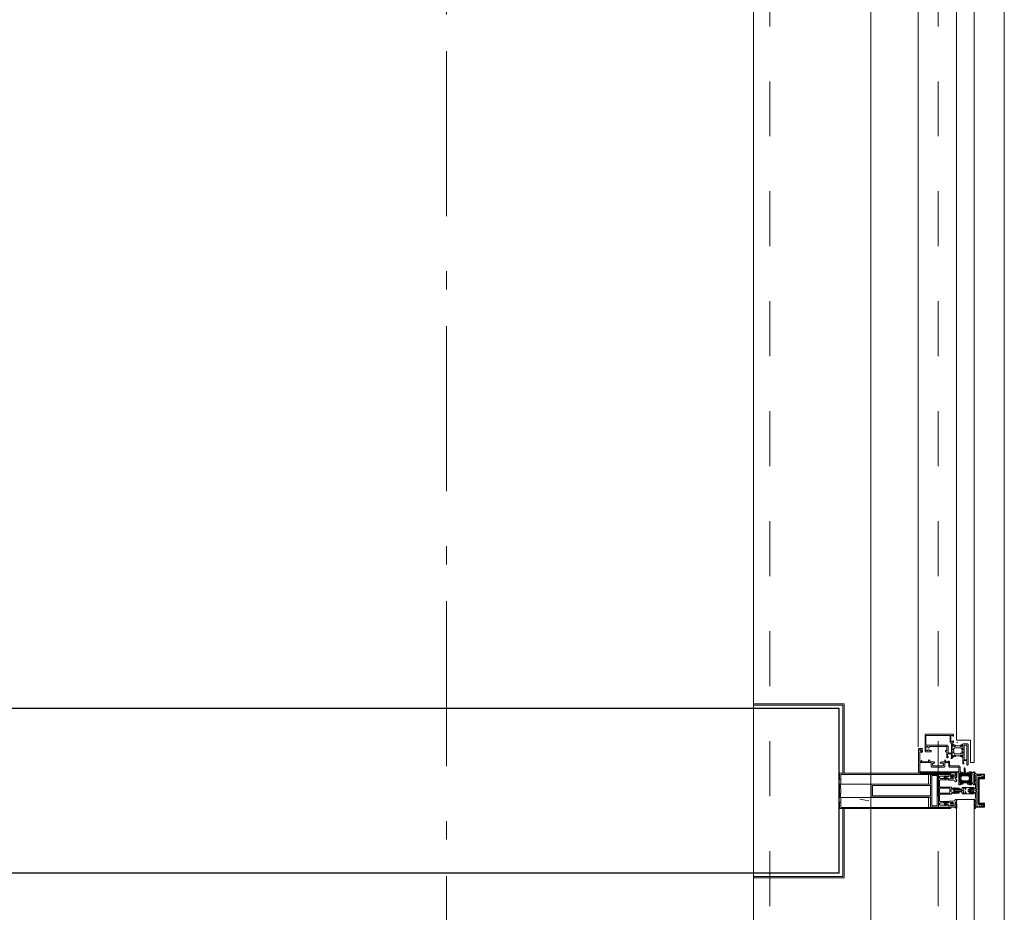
# Model space of a CAD drawing. Header units: millimetres. Extents: x 274596 to 660162, y 141333 to 298920.
# Tile 114 of 165: x 423728 to 425220, y 258976 to 260329. Entities that reach past the tile are written whole.
import ezdxf

# ---------------------------------------------------------------- set-up
doc = ezdxf.new("R2010")
doc.units = ezdxf.units.MM
doc.header["$LTSCALE"] = 400
doc.linetypes.add('STYLE_01', pattern=[0.416641, 0.208282, -0.208359])
doc.linetypes.add('STYLE_06', pattern=[1.041641, 0.625, -0.208282, 0.069427, -0.138931])
for name, color, linetype, lineweight in [('mat-afdichting', 9, 'Continuous', 5), ('mat-beton (ihwg)', 5, 'Continuous', 25), ('mat-glas', 5, 'Continuous', 15), ('None', 7, 'Continuous', 9)]:
    doc.layers.add(name, color=color, linetype=linetype, lineweight=lineweight)
doc.styles.get("Standard").update_dxf_attribs({"font": 'arial.ttf'})

# ---------------------------------------------------------------- blocks, each defined once
blk = doc.blocks.new('*U359')
at = {"layer": 'None', "color": 3, "linetype": 'Continuous', "lineweight": 15}
for p, q in [((54072.1, -35229.5), (54073.1, -35230.5)), ((54072.1, -35232.5), (54073.1, -35233.5)), ((54072.1, -35234.5), (54073.1, -35236.5)), ((54072.1, -35237.5), (54073.1, -35239.5)), ((54072.1, -35240.5), (54073.1, -35241.5)), ((54072.1, -35243.5), (54073.1, -35244.5))]:
    blk.add_line(p, q, dxfattribs=at)
blk = doc.blocks.new('*U360')
at = {"layer": 'None', "color": 3, "linetype": 'Continuous', "lineweight": 15}
for p, q in [((54073.1, -35228.5), (54072.1, -35230.5)), ((54073.1, -35231.5), (54072.1, -35233.5)), ((54073.1, -35234.5), (54072.1, -35235.5)), ((54073.1, -35237.5), (54072.1, -35238.5)), ((54073.1, -35240.5), (54072.1, -35241.5)), ((54073.1, -35242.5), (54072.1, -35244.5))]:
    blk.add_line(p, q, dxfattribs=at)
blk = doc.blocks.new('30010-0')
at = {"layer": 'None', "color": 8, "linetype": 'Continuous', "lineweight": 5}
for p, q in [((3, 20), (3, 22)), ((3, 11), (3, 18)), ((4, 6), (4, 22)), ((5, 6), (5, 22)), ((6, 18), (6, 22)), ((7, 20), (7, 22)), ((8, 21), (8, 22)), ((12, 21), (12, 22)), ((13, 20), (13, 22)), ((14, 6), (14, 22)), ((15, 6), (15, 22)), ((16, 6), (16, 22)), ((17, 20), (17, 22)), ((17, 13), (17, 17)), ((18, 14), (18, 16)), ((19, 14), (19, 16)), ((20, 14), (20, 16)), ((21, 14), (21, 16)), ((22, 15), (22, 16)), ((23, 15), (23, 16)), ((24, 14), (24, 16)), ((25, 15), (25, 16)), ((3, 6), (3, 9)), ((6, 6), (6, 11)), ((8, 6), (8, 7)), ((12, 6), (12, 7)), ((13, 6), (13, 8)), ((17, 6), (17, 9))]:
    blk.add_line(p, q, dxfattribs=at)
at = {"layer": 'None', "color": 8, "linetype": 'Continuous', "lineweight": 5, "flags": 128}
for points in [[(20, 22), (27, 22), (28, 23), (29, 24), (29, 37), (30, 38), (34, 38), (35, 38), (36, 39), (36, 39), (36, 40), (36, 40), (36, 40), (35, 40), (35, 40), (35, 43), (36, 44), (37, 44), (38, 45), (37, 45), (35, 45), (35, 50), (34, 52), (33, 52), (33, 48), (32, 47), (30, 47), (29, 48), (29, 63), (30, 64), (32, 64), (33, 63), (33, 61), (34, 61), (35, 62), (35, 68), (37, 68), (38, 69), (37, 70), (35, 70), (35, 80), (36, 80), (36, 80), (37, 80), (37, 81), (35, 81), (35, 83), (50, 83), (50, 81), (49, 81), (49, 80), (49, 80), (50, 80), (50, 79), (51, 79), (51, 79), (52, 79), (52, 80), (51, 80), (51, 81), (52, 81), (52, 83), (54, 83), (54, 81), (54, 81), (54, 80), (54, 80), (54, 79), (54, 79), (55, 79), (55, 83), (55, 84), (54, 85), (20, 85), (19, 84), (18, 83), (18, 82), (19, 82), (19, 66), (18, 66), (18, 65), (19, 65), (19, 37), (18, 37), (18, 36), (19, 36), (19, 25), (18, 24), (1, 24), (0, 24), (0, 22), (0, 22), (1, 21), (1, 21), (1, 18), (2, 18), (2, 18), (3, 19), (3, 20), (3, 20), (3, 20), (3, 20), (2, 20), (2, 20), (2, 22), (1, 22), (2, 22), (8, 22), (8, 23), (9, 22), (9, 22), (9, 22), (7, 21), (6, 20), (7, 20), (10, 21), (13, 20), (14, 20), (13, 21), (12, 21), (12, 21), (11, 22), (11, 22), (11, 22), (12, 23), (12, 22), (19, 22), (19, 22), (18, 22), (18, 20), (18, 20), (18, 20), (17, 20), (17, 20), (17, 20), (17, 19), (18, 18), (18, 18), (19, 18), (20, 21), (20, 21), (20, 22)], [(27, 65), (27, 46), (28, 45), (33, 45), (34, 44), (34, 40), (33, 39), (28, 39), (27, 38), (27, 25), (26, 24), (21, 24), (20, 25), (20, 82), (21, 83), (33, 83), (34, 82), (34, 67), (33, 66), (28, 66)], [(9, 7), (9, 7), (8, 6), (2, 6), (2, 8), (2, 9), (3, 9), (3, 9), (3, 9), (3, 10), (3, 11), (3, 18), (3, 19), (3, 20), (3, 20), (3, 20), (3, 20), (2, 20), (2, 20), (2, 22), (8, 22), (9, 22), (9, 22), (7, 20), (6, 19), (6, 18), (6, 11), (6, 9), (7, 8), (7, 6)], [(17, 5), (17, 2), (3, 2), (3, 5)]]:
    blk.add_lwpolyline(points, close=True, dxfattribs=at)
for points in [[(12, 7), (12, 6), (18, 6), (18, 8), (18, 9), (18, 9), (17, 9), (17, 9), (17, 9), (17, 10), (17, 11), (17, 13), (18, 14), (20, 14), (23, 15), (23, 15), (23, 15), (23, 14), (25, 15), (26, 15), (26, 16), (26, 16), (26, 16), (18, 16), (18, 17), (17, 18), (17, 19), (17, 20), (17, 20), (18, 20), (18, 20), (18, 20), (18, 22), (12, 22), (12, 22), (12, 22), (13, 20), (14, 19), (14, 18), (14, 11), (14, 9), (13, 8), (12, 7)], [(20, 6), (20, 7), (20, 7), (20, 8), (19, 11), (18, 11), (18, 11), (17, 10), (17, 9), (17, 9), (18, 9), (18, 9), (18, 9), (18, 9), (18, 7), (19, 7), (19, 6), (12, 6), (12, 6), (11, 6), (11, 7), (11, 7), (13, 8), (14, 9), (13, 9), (10, 8), (7, 9), (6, 9), (7, 8), (8, 7), (8, 7), (9, 7), (9, 7), (9, 6), (8, 6), (8, 6), (2, 6), (1, 7), (2, 7), (2, 9), (2, 9), (3, 9), (3, 9), (3, 9), (3, 10), (2, 11), (2, 11), (1, 11), (0, 8), (1, 7), (0, 7), (0, 6), (0, 5), (1, 5), (1, 5), (2, 4), (2, 2), (1, 2), (0, 1), (0, 0), (1, 0), (20, 0), (20, 0), (20, 1), (19, 2), (19, 2), (19, 4), (19, 5), (19, 5), (20, 5), (20, 5), (20, 6)]]:
    blk.add_lwpolyline(points, dxfattribs=at)
blk = doc.blocks.new('30009-0')
at = {"layer": 'None', "color": 8, "linetype": 'Continuous', "lineweight": 5, "flags": 128}
for points in [[(32, 24), (34, 24), (34, 23), (34, 22), (35, 22), (36, 22), (37, 22), (37, 23), (36, 23), (36, 26), (45, 26), (45, 23), (44, 23), (44, 22), (45, 22), (47, 22), (47, 64), (46, 65), (45, 65), (21, 65), (20, 64), (20, 56), (20, 56), (22, 56), (22, 57), (22, 59), (23, 59), (23, 61), (22, 61), (22, 61), (22, 63), (22, 64), (27, 64), (28, 63), (28, 61), (27, 61), (26, 61), (26, 59), (28, 59), (28, 46), (28, 46), (28, 45), (28, 32), (22, 32), (22, 34), (22, 34), (20, 34), (20, 34), (20, 32), (12, 32), (11, 32), (11, 31), (12, 30), (13, 30), (13, 31), (16, 31), (17, 30), (17, 26), (16, 25), (16, 25), (11, 25), (11, 26), (11, 26), (10, 25), (10, 24), (10, 24), (11, 24), (12, 23), (12, 23), (12, 22), (13, 20), (13, 19), (14, 19), (15, 20), (15, 21), (15, 21), (14, 21), (14, 21), (14, 22), (14, 22), (13, 23), (13, 23), (13, 24), (19, 24), (20, 24), (20, 24), (20, 23), (20, 23), (19, 22), (18, 21), (18, 21), (22, 22), (25, 21), (25, 21), (24, 22), (23, 23), (23, 23), (23, 23), (23, 23), (23, 24), (23, 24), (24, 24), (30, 24), (30, 23), (30, 23), (29, 22), (28, 21), (28, 20), (29, 19), (30, 19), (30, 20), (31, 22), (31, 23), (31, 23), (32, 24)], [(20, 23), (20, 24), (20, 24), (14, 24), (14, 22), (14, 22), (14, 21), (14, 21), (15, 21), (15, 21), (14, 19), (14, 12), (15, 11), (15, 10), (15, 10), (14, 10), (14, 10), (14, 10), (14, 10), (14, 8), (20, 8), (20, 8), (20, 8), (18, 10), (18, 8), (18, 10), (18, 11), (17, 12), (17, 20), (17, 21), (18, 21), (20, 23)], [(23, 23), (23, 24), (23, 24), (29, 24), (29, 22), (29, 22), (29, 21), (29, 21), (28, 21), (28, 21), (29, 19), (29, 12), (28, 11), (28, 10), (28, 10), (29, 10), (29, 10), (29, 10), (29, 10), (29, 8), (23, 8), (23, 8), (23, 8), (25, 10), (25, 8), (25, 10), (26, 11), (26, 12), (26, 20), (26, 21), (25, 21), (23, 23)], [(11, 8), (9, 8), (8, 8), (2, 8), (2, 8), (2, 7), (3, 6), (3, 6), (3, 7), (6, 7), (7, 6), (7, 2), (6, 2), (2, 2), (2, 2), (1, 2), (0, 1), (0, 1), (1, 0), (31, 0), (32, 1), (32, 8), (31, 8), (31, 9), (31, 9), (30, 12), (30, 12), (29, 12), (28, 11), (28, 10), (29, 10), (29, 10), (29, 10), (29, 10), (30, 9), (30, 8), (30, 8), (24, 8), (23, 7), (23, 8), (23, 8), (23, 8), (24, 9), (25, 10), (25, 10), (22, 9), (18, 10), (18, 10), (19, 9), (20, 9), (20, 9), (20, 8), (20, 8), (20, 8), (20, 7), (19, 8), (13, 8), (13, 8), (13, 9), (14, 10), (14, 10), (14, 10), (14, 10), (15, 10), (15, 11), (14, 12), (13, 12), (13, 12), (12, 9), (12, 9), (12, 8), (11, 8)], [(8, 2), (8, 6), (30, 6), (30, 2), (8, 2)]]:
    blk.add_lwpolyline(points, dxfattribs=at)
blk.add_lwpolyline([(30, 32), (30, 63), (31, 64), (44, 64), (45, 63), (45, 28), (44, 27), (35, 27), (34, 26), (33, 25), (19, 25), (18, 26), (18, 29), (19, 30), (28, 30), (29, 31)], close=True, dxfattribs=at)
blk = doc.blocks.new('*U361')
at = {"layer": 'None', "color": 3, "linetype": 'Continuous', "lineweight": 15}
for p, q in [((54073.1, -35228.5), (54072.1, -35228.5)), ((54072.1, -35228.5), (54072.1, -35244.5)), ((54073.1, -35244.5), (54073.1, -35228.5)), ((54072.1, -35244.5), (54073.1, -35244.5))]:
    blk.add_line(p, q, dxfattribs=at)
at = {"layer": 'None', "color": 4, "linetype": 'Continuous', "lineweight": 15}
blk.add_line((54119.1, -35284.5), (54120.1, -35283.5), dxfattribs=at)
at = {"layer": 'None', "color": 7}
for name, p in [('30010-0', (54055.1, -35310.5)), ('30009-0', (54085.1, -35300.5))]:
    blk.add_blockref(name, p, dxfattribs=at)
at = {"layer": 'None', "color": 3}
for name in ['*U360', '*U359']:
    blk.add_blockref(name, (0, 0), dxfattribs=at)
blk = doc.blocks.new('*X362')
at = {"layer": 'None', "lineweight": 5}
blk.add_line((54030.8, -35150.2), (54033.6, -35136.5), dxfattribs=at)
blk = doc.blocks.new('*U363')
at = {"layer": 'None', "color": 8, "lineweight": 5, "flags": 128}
for points in [[(54071.4, -35271.3), (54071.4, -35255.5), (54069.5, -35255.5), (54023.3, -35255.5), (54021.4, -35255.5), (54021.4, -35271.3), (54024.3, -35271.3), (54024.3, -35266.7), (54023.8, -35266.7), (54023.8, -35265.3), (54024.3, -35265.3), (54024.3, -35263.4), (54024.5, -35263.2), (54024.5, -35259), (54024.5, -35259, -0.414214), (54026.2, -35257.3), (54026.2, -35257.3), (54026.2, -35257.3, -0.414214), (54027.9, -35259), (54027.9, -35263.2), (54028.2, -35263.4), (54028.2, -35265.3), (54028.7, -35265.3), (54028.7, -35266.7), (54028.2, -35266.7), (54028.2, -35271.3), (54030.1, -35271.3), (54030.1, -35258.5), (54030.1, -35258.5, -0.414214), (54031.3, -35257.3), (54031.3, -35257.3), (54039.8, -35257.3), (54039.8, -35257.3, -0.414214), (54041, -35258.5), (54041, -35275.5), (54042.5, -35275.5), (54042.5, -35278.3), (54042.1, -35278.7), (54042.5, -35279.1), (54042.5, -35279.7), (54042.1, -35280.1), (54042.5, -35280.5), (54042.5, -35281.1), (54042.1, -35281.5), (54042.5, -35282.5), (54042.5, -35287.3), (54044.2, -35287.3), (54044.2, -35276.5), (54044.2, -35276.5, -0.414214), (54046.4, -35274.3), (54046.4, -35274.3), (54046.4, -35274.3, -0.414214), (54048.6, -35276.5), (54048.6, -35287.3), (54050.3, -35287.3), (54050.3, -35282.5), (54050.7, -35281.5), (54050.3, -35281.1), (54050.3, -35280.5), (54050.7, -35280.1), (54050.3, -35279.7), (54050.3, -35279.1), (54050.7, -35278.7), (54050.3, -35278.3), (54050.3, -35275.5), (54051.7, -35275.5), (54051.7, -35258.5), (54051.7, -35258.5, -0.414214), (54052.9, -35257.3), (54052.9, -35257.3), (54061.5, -35257.3), (54061.5, -35257.3, -0.414214), (54062.7, -35258.5), (54062.7, -35271.3), (54064.6, -35271.3), (54064.6, -35266.7), (54064.1, -35266.7), (54064.1, -35265.3), (54064.6, -35265.3), (54064.6, -35263.4), (54064.8, -35263.2), (54064.8, -35259), (54064.8, -35259, -0.414214), (54066.5, -35257.3), (54066.5, -35257.3), (54066.6, -35257.3, -0.414214), (54068.3, -35259), (54068.3, -35263.2), (54068.5, -35263.4), (54068.5, -35265.3), (54069, -35265.3), (54069, -35266.7), (54068.5, -35266.7), (54068.5, -35271.3)], [(54031.6, -35283.5), (54031.6, -35283.5, 0.390793), (54033.1, -35282.2), (54033.1, -35282.2, 0.390793), (54032, -35280.5), (54032, -35280.5, -0.352623), (54030.4, -35278.6), (54030.4, -35271.8), (54030.4, -35271.8, 0.414214), (54030.1, -35271.5), (54028.8, -35271.5), (54028.3, -35271.7), (54028.3, -35271.7, -0.520293), (54028, -35271.5), (54028, -35268.8), (54028.2, -35268.7), (54028.2, -35266.7), (54028.2, -35266.7, -0.577863), (54028.2, -35266.4), (54028.3, -35266.4), (54028.3, -35266.4, 0.366605), (54028.6, -35266.2), (54028.6, -35266.2, 0.366605), (54028.4, -35265.8), (54028.4, -35265.8, -0.130834), (54027.1, -35264.8), (54027.1, -35264.8, 0.439074), (54025.7, -35264.8), (54025.7, -35264.8, -0.133252), (54024.3, -35265.8), (54024.3, -35265.8, 0.366605), (54024.1, -35266.2), (54024.1, -35266.2, 0.366605), (54024.4, -35266.4), (54024.5, -35266.4), (54024.5, -35266.4, -0.577455), (54024.6, -35266.7), (54024.6, -35268.7), (54024.7, -35268.8), (54024.7, -35271.5), (54024.7, -35271.5, -0.52048), (54024.5, -35271.7), (54023.9, -35271.5), (54021.7, -35271.5), (54021.7, -35271.5, 0.414214), (54021.4, -35271.8), (54021.4, -35279.6), (54021.4, -35279.6, -0.255976), (54020.5, -35281.3), (54020.5, -35281.3, 0.749676), (54021.1, -35283.5), (54025.2, -35283.5), (54025.2, -35283.5, 0.414214), (54027.2, -35281.5), (54027.2, -35281.5, -0.402808), (54027.7, -35281), (54027.7, -35281, -0.402808), (54028.2, -35281.5), (54028.2, -35281.5, 0.233259), (54028.4, -35281.8), (54031.8, -35282.3), (54031.8, -35282.3, -0.419014), (54031.9, -35282.4), (54031.9, -35282.4, -0.419014), (54031.8, -35282.5), (54030.4, -35282.5), (54030.4, -35282.5, 0.414214), (54029.9, -35283), (54029.9, -35283, 0.414214), (54030.4, -35283.5)], [(54023.4, -35274.6), (54023.4, -35274.6, -0.414214), (54024.2, -35273.7), (54024.2, -35273.7, -0.414214), (54025.1, -35274.6), (54025.1, -35277.5), (54025.1, -35277.5, -0.414214), (54024.2, -35278.3), (54024.2, -35278.3, -0.414214), (54023.4, -35277.5)], [(54025.4, -35266.5, -0.29188), (54025.6, -35266), (54026.1, -35265.6), (54026.1, -35265.6, -0.344328), (54026.7, -35265.6), (54027.2, -35266), (54027.2, -35266, -0.29188), (54027.4, -35266.5), (54027, -35268.2), (54027, -35268.2, -0.348796), (54026.4, -35268.7), (54026.4, -35268.7, -0.348796), (54025.8, -35268.2), (54025.4, -35266.5)], [(54027.5, -35278.3, -0.414214), (54026.7, -35277.5), (54026.7, -35274.6), (54026.7, -35274.6, -0.414214), (54027.5, -35273.7), (54027.5, -35273.7, -0.414214), (54028.4, -35274.6), (54028.4, -35277.5), (54028.4, -35277.5, -0.414214), (54027.5, -35278.3)], [(54061.2, -35283.5), (54061.2, -35283.5, -0.390793), (54059.6, -35282.2), (54059.6, -35282.2, -0.390793), (54060.8, -35280.5), (54060.8, -35280.5, 0.352623), (54062.4, -35278.6), (54062.4, -35271.8), (54062.4, -35271.8, -0.414214), (54062.7, -35271.5), (54063.9, -35271.5), (54064.5, -35271.7), (54064.5, -35271.7, 0.520293), (54064.7, -35271.5), (54064.7, -35268.8), (54064.6, -35268.7), (54064.6, -35266.7), (54064.6, -35266.7, 0.577863), (54064.5, -35266.4), (54064.4, -35266.4), (54064.4, -35266.4, -0.366605), (54064.1, -35266.2), (54064.1, -35266.2, -0.366605), (54064.3, -35265.8), (54064.3, -35265.8, 0.130834), (54065.6, -35264.8), (54065.6, -35264.8, -0.439074), (54067.1, -35264.8), (54067.1, -35264.8, 0.133252), (54068.4, -35265.8), (54068.4, -35265.8, -0.366605), (54068.6, -35266.2), (54068.6, -35266.2, -0.366605), (54068.3, -35266.4), (54068.2, -35266.4), (54068.2, -35266.4, 0.577455), (54068.2, -35266.7), (54068.2, -35268.7), (54068, -35268.8), (54068, -35271.5), (54068, -35271.5, 0.52048), (54068.3, -35271.7), (54068.8, -35271.5), (54071.1, -35271.5), (54071.1, -35271.5, -0.414214), (54071.4, -35271.8), (54071.4, -35279.6), (54071.4, -35279.6, 0.255976), (54072.3, -35281.3), (54072.3, -35281.3, -0.749676), (54071.7, -35283.5), (54067.6, -35283.5), (54067.6, -35283.5, -0.414214), (54065.6, -35281.5), (54065.6, -35281.5, 0.402808), (54065.1, -35281), (54065.1, -35281, 0.402808), (54064.6, -35281.5), (54064.6, -35281.5, -0.233259), (54064.4, -35281.8), (54061, -35282.3), (54061, -35282.3, 0.419014), (54060.9, -35282.4), (54060.9, -35282.4, 0.419014), (54061, -35282.5), (54062.4, -35282.5), (54062.4, -35282.5, -0.414214), (54062.9, -35283), (54062.9, -35283, -0.414214), (54062.4, -35283.5)], [(54065.2, -35278.3, 0.414214), (54066.1, -35277.5), (54066.1, -35274.6), (54066.1, -35274.6, 0.414214), (54065.2, -35273.7), (54065.2, -35273.7, 0.414214), (54064.4, -35274.6), (54064.4, -35277.5), (54064.4, -35277.5, 0.414214), (54065.2, -35278.3)], [(54067.4, -35266.5, 0.29188), (54067.2, -35266), (54066.7, -35265.6), (54066.7, -35265.6, 0.344328), (54066.1, -35265.6), (54065.6, -35266), (54065.6, -35266, 0.29188), (54065.4, -35266.5), (54065.8, -35268.2), (54065.8, -35268.2, 0.348796), (54066.4, -35268.7), (54066.4, -35268.7, 0.348796), (54067, -35268.2), (54067.4, -35266.5)], [(54069.4, -35274.6), (54069.4, -35274.6, 0.414214), (54068.5, -35273.7), (54068.5, -35273.7, 0.414214), (54067.7, -35274.6), (54067.7, -35277.5), (54067.7, -35277.5, 0.414214), (54068.5, -35278.3), (54068.5, -35278.3, 0.414214), (54069.4, -35277.5)], [(54025.6, -35280.5), (54025.6, -35280.5, -0.552342), (54026.2, -35281.7), (54026.2, -35281.7, -0.263556), (54024.5, -35282.7), (54021, -35282.7), (54021, -35282.7, -0.437017), (54020.7, -35282.4), (54020.7, -35282.4, -0.437017), (54021.1, -35282.1), (54021.1, -35282.1, 0.396568), (54022.7, -35280.8), (54022.7, -35280.8, -0.418874), (54023.2, -35280.3)], [(54067.2, -35280.5), (54067.2, -35280.5, 0.552342), (54066.6, -35281.7), (54066.6, -35281.7, 0.263556), (54068.3, -35282.7), (54071.8, -35282.7), (54071.8, -35282.7, 0.437017), (54072.1, -35282.4), (54072.1, -35282.4, 0.437017), (54071.7, -35282.1), (54071.7, -35282.1, -0.396568), (54070.1, -35280.8), (54070.1, -35280.8, 0.418874), (54069.6, -35280.3)]]:
    blk.add_lwpolyline(points, format="xyb", close=True, dxfattribs=at)
blk.add_lwpolyline([(54050.4, -35257.3), (54050.4, -35273), (54042.4, -35273), (54042.4, -35257.3)], close=True, dxfattribs=at)
blk = doc.blocks.new('*U364')
at = {"layer": 'None', "color": 7}
blk.add_blockref('*U363', (0, 0), dxfattribs=at)
blk = doc.blocks.new('*U365')
at = {"layer": 'None', "color": 8, "linetype": 'Continuous', "lineweight": 5, "flags": 128}
for points in [[(54036.4, -35153.5), (54056.4, -35153.5), (54056.4, -35243.5), (54071.4, -35243.5), (54071.4, -35255.5), (54021.4, -35255.5), (54021.4, -35243.5), (54036.4, -35243.5)], [(54038.4, -35155.5), (54038.4, -35243.5), (54054.4, -35243.5), (54054.4, -35155.5)], [(54054.4, -35245.5), (54038.4, -35245.5), (54023.4, -35245.5), (54023.4, -35253.5), (54069.4, -35253.5), (54069.4, -35245.5)]]:
    blk.add_lwpolyline(points, close=True, dxfattribs=at)
blk = doc.blocks.new('*U366')
at = {"layer": 'None', "color": 7}
for name in ['*U365', '*U364']:
    blk.add_blockref(name, (0, 0), dxfattribs=at)
blk = doc.blocks.new('*U367')
at = {"layer": 'None', "color": 8, "linetype": 'Continuous', "lineweight": 5}
for p, q in [((54022.4, -35313.6), (54023.4, -35317.6)), ((54044.4, -35313.6), (54022.4, -35313.6)), ((54023.4, -35317.6), (54022.4, -35318.6)), ((54022.4, -35318.6), (54023.4, -35320.6)), ((54023.4, -35320.6), (54024.4, -35321.6)), ((54024.4, -35321.6), (54024.4, -35323.6)), ((54025.4, -35316.6), (54026.4, -35315.6)), ((54025.4, -35322.6), (54025.4, -35316.6)), ((54025.4, -35323.6), (54025.4, -35322.6)), ((54026.4, -35315.6), (54066.4, -35315.6)), ((54046.4, -35311.6), (54044.4, -35312.6)), ((54044.4, -35312.6), (54044.4, -35313.6)), ((54047.4, -35312.6), (54046.4, -35311.6)), ((54047.4, -35313.6), (54047.4, -35312.6)), ((54069.4, -35313.6), (54047.4, -35313.6)), ((54066.4, -35315.6), (54066.4, -35316.6)), ((54066.4, -35316.6), (54066.4, -35322.6)), ((54066.4, -35322.6), (54066.4, -35323.6)), ((54067.4, -35323.6), (54068.4, -35321.6)), ((54068.4, -35317.6), (54069.4, -35313.6)), ((54069.4, -35318.6), (54068.4, -35317.6)), ((54068.4, -35320.6), (54069.4, -35318.6)), ((54068.4, -35321.6), (54068.4, -35320.6)), ((54024.4, -35323.6), (54025.4, -35323.6)), ((54066.4, -35323.6), (54067.4, -35323.6))]:
    blk.add_line(p, q, dxfattribs=at)
at = {"layer": 'None', "color": 8, "linetype": 'Continuous', "lineweight": 5, "flags": 128}
blk.add_lwpolyline([(54069.4, -35313.6), (54047.4, -35313.6), (54047.4, -35312.6), (54046.4, -35311.6), (54044.4, -35312.6), (54044.4, -35313.6), (54022.4, -35313.6), (54023.4, -35317.6), (54023.4, -35317.6), (54023.4, -35317.6), (54022.4, -35318.6), (54022.4, -35318.6), (54023.4, -35320.6), (54024.4, -35321.6), (54024.4, -35323.6), (54025.4, -35323.6), (54025.4, -35323.6), (54025.4, -35322.6), (54025.4, -35316.6), (54026.4, -35315.6), (54066.4, -35315.6), (54066.4, -35316.6), (54066.4, -35322.6), (54066.4, -35323.6), (54067.4, -35323.6), (54067.4, -35323.6), (54068.4, -35321.6), (54068.4, -35320.6), (54069.4, -35318.6), (54069.4, -35318.6), (54068.4, -35317.6), (54068.4, -35317.6), (54068.4, -35317.6)], close=True, dxfattribs=at)
at = {"layer": 'None', "color": 0, "flags": 1}
blk.add_attdef('GRUPPE', (54022.4, -35331.3), '', height=4.23, dxfattribs=at)
blk = doc.blocks.new('*U368')
at = {"layer": 'None', "color": 8, "linetype": 'Continuous', "lineweight": 5}
for p, q in [((54043.4, -35291.6), (54041.4, -35291.6)), ((54041.4, -35291.6), (54041.4, -35308.6)), ((54044.4, -35290.6), (54043.4, -35291.6)), ((54045.4, -35279.6), (54044.4, -35280.6)), ((54044.4, -35280.6), (54044.4, -35281.6)), ((54044.4, -35281.6), (54044.4, -35283.6)), ((54044.4, -35283.6), (54044.4, -35284.6)), ((54044.4, -35284.6), (54044.4, -35286.6)), ((54044.4, -35286.6), (54044.4, -35288.6)), ((54044.4, -35288.6), (54044.4, -35289.6)), ((54044.4, -35289.6), (54044.4, -35290.6)), ((54046.4, -35278.6), (54045.4, -35279.6)), ((54045.4, -35280.6), (54046.4, -35279.6)), ((54045.4, -35282.6), (54045.4, -35280.6)), ((54045.4, -35283.6), (54045.4, -35282.6)), ((54045.4, -35284.6), (54045.4, -35283.6)), ((54045.4, -35286.6), (54045.4, -35284.6)), ((54045.4, -35288.6), (54045.4, -35286.6)), ((54045.4, -35290.6), (54045.4, -35288.6)), ((54046.4, -35291.6), (54045.4, -35290.6)), ((54045.4, -35293.6), (54046.4, -35292.6)), ((54047.4, -35279.6), (54046.4, -35278.6)), ((54046.4, -35279.6), (54047.4, -35280.6)), ((54047.4, -35290.6), (54046.4, -35291.6)), ((54046.4, -35292.6), (54048.4, -35293.6)), ((54048.4, -35280.6), (54047.4, -35279.6)), ((54047.4, -35280.6), (54047.4, -35282.6)), ((54047.4, -35282.6), (54047.4, -35283.6)), ((54047.4, -35283.6), (54047.4, -35284.6)), ((54047.4, -35284.6), (54047.4, -35286.6)), ((54047.4, -35286.6), (54047.4, -35287.6)), ((54047.4, -35287.6), (54047.4, -35288.6)), ((54047.4, -35288.6), (54047.4, -35290.6)), ((54048.4, -35281.6), (54048.4, -35280.6)), ((54048.4, -35283.6), (54048.4, -35281.6)), ((54048.4, -35284.6), (54048.4, -35283.6)), ((54048.4, -35286.6), (54048.4, -35284.6)), ((54048.4, -35288.6), (54048.4, -35286.6)), ((54048.4, -35289.6), (54048.4, -35288.6)), ((54048.4, -35290.6), (54048.4, -35289.6)), ((54049.4, -35291.6), (54048.4, -35290.6)), ((54051.4, -35291.6), (54049.4, -35291.6)), ((54051.4, -35308.6), (54051.4, -35291.6)), ((54042.4, -35293.6), (54043.4, -35293.6)), ((54042.4, -35296.6), (54042.4, -35293.6)), ((54043.4, -35297.6), (54042.4, -35296.6)), ((54042.4, -35303.6), (54043.4, -35302.6)), ((54042.4, -35307.6), (54042.4, -35303.6)), ((54043.4, -35307.6), (54042.4, -35307.6)), ((54043.4, -35293.6), (54045.4, -35293.6)), ((54043.4, -35296.6), (54043.4, -35297.6)), ((54044.4, -35296.6), (54043.4, -35296.6)), ((54043.4, -35302.6), (54045.4, -35300.6)), ((54043.4, -35308.6), (54043.4, -35307.6)), ((54046.4, -35295.6), (54044.4, -35296.6)), ((54045.4, -35300.6), (54047.4, -35300.6)), ((54048.4, -35296.6), (54046.4, -35295.6)), ((54047.4, -35300.6), (54049.4, -35302.6)), ((54048.4, -35293.6), (54049.4, -35293.6)), ((54049.4, -35296.6), (54048.4, -35296.6)), ((54049.4, -35293.6), (54050.4, -35293.6)), ((54049.4, -35297.6), (54049.4, -35296.6)), ((54050.4, -35296.6), (54049.4, -35297.6)), ((54049.4, -35302.6), (54050.4, -35303.6)), ((54049.4, -35307.6), (54049.4, -35308.6)), ((54050.4, -35307.6), (54049.4, -35307.6)), ((54050.4, -35293.6), (54050.4, -35296.6)), ((54050.4, -35303.6), (54050.4, -35307.6)), ((54041.4, -35308.6), (54041.4, -35309.6)), ((54041.4, -35309.6), (54042.4, -35309.6)), ((54042.4, -35309.6), (54043.4, -35309.6)), ((54043.4, -35309.6), (54043.4, -35308.6)), ((54049.4, -35308.6), (54049.4, -35309.6)), ((54049.4, -35309.6), (54050.4, -35309.6)), ((54050.4, -35309.6), (54051.4, -35309.6)), ((54051.4, -35309.6), (54051.4, -35308.6))]:
    blk.add_line(p, q, dxfattribs=at)
at = {"layer": 'None', "color": 8, "linetype": 'Continuous', "lineweight": 5, "flags": 128}
for points in [[(54041.4, -35291.6), (54041.4, -35308.6), (54041.4, -35309.6), (54042.4, -35309.6), (54043.4, -35309.6), (54043.4, -35308.6), (54043.4, -35307.6), (54043.4, -35307.6), (54042.4, -35307.6), (54042.4, -35303.6), (54043.4, -35302.6), (54045.4, -35300.6), (54047.4, -35300.6), (54049.4, -35302.6), (54050.4, -35303.6), (54050.4, -35307.6), (54049.4, -35307.6), (54049.4, -35307.6), (54049.4, -35308.6), (54049.4, -35309.6), (54050.4, -35309.6), (54051.4, -35309.6), (54051.4, -35308.6), (54051.4, -35291.6), (54049.4, -35291.6), (54048.4, -35290.6), (54048.4, -35289.6), (54048.4, -35288.6), (54048.4, -35286.6), (54048.4, -35284.6), (54048.4, -35284.6), (54048.4, -35284.6), (54048.4, -35283.6), (54048.4, -35281.6), (54048.4, -35280.6), (54047.4, -35279.6), (54047.4, -35279.6), (54046.4, -35278.6), (54045.4, -35279.6), (54045.4, -35279.6), (54044.4, -35280.6), (54044.4, -35281.6), (54044.4, -35283.6), (54044.4, -35284.6), (54044.4, -35284.6), (54044.4, -35284.6), (54044.4, -35286.6), (54044.4, -35288.6), (54044.4, -35289.6), (54044.4, -35290.6), (54043.4, -35291.6)], [(54049.4, -35293.6), (54050.4, -35293.6), (54050.4, -35296.6), (54049.4, -35297.6), (54049.4, -35297.6), (54049.4, -35296.6), (54048.4, -35296.6), (54046.4, -35295.6), (54044.4, -35296.6), (54043.4, -35296.6), (54043.4, -35297.6), (54042.4, -35296.6), (54042.4, -35293.6), (54043.4, -35293.6), (54045.4, -35293.6), (54046.4, -35292.6), (54048.4, -35293.6)]]:
    blk.add_lwpolyline(points, close=True, dxfattribs=at)
blk.add_lwpolyline([(54047.4, -35290.6), (54046.4, -35291.6), (54045.4, -35290.6), (54045.4, -35288.6), (54045.4, -35288.6), (54045.4, -35286.6), (54045.4, -35284.6), (54045.4, -35283.6), (54045.4, -35283.6), (54045.4, -35282.6), (54045.4, -35282.6), (54045.4, -35280.6), (54046.4, -35279.6), (54047.4, -35280.6), (54047.4, -35282.6), (54047.4, -35282.6), (54047.4, -35283.6), (54047.4, -35283.6), (54047.4, -35284.6), (54047.4, -35286.6), (54047.4, -35287.6), (54047.4, -35287.6), (54047.4, -35288.6), (54047.4, -35288.6), (54047.4, -35290.6)], dxfattribs=at)
at = {"layer": 'None', "color": 0, "flags": 1}
blk.add_attdef('GRUPPE', (54041.4, -35317.3), '', height=4.23, dxfattribs=at)
blk = doc.blocks.new('*U369')
at = {"layer": 'None', "color": 8, "linetype": 'Continuous', "lineweight": 5}
for p, q in [((54042.4, -35305.6), (54043.4, -35305.6)), ((54043.4, -35306.6), (54042.4, -35305.6)), ((54043.4, -35305.6), (54045.4, -35302.6)), ((54044.4, -35306.6), (54043.4, -35306.6)), ((54044.4, -35308.6), (54044.4, -35306.6)), ((54045.4, -35302.6), (54046.4, -35302.6)), ((54046.4, -35303.6), (54045.4, -35304.6)), ((54045.4, -35304.6), (54045.4, -35308.6)), ((54046.4, -35302.6), (54047.4, -35302.6)), ((54047.4, -35304.6), (54046.4, -35303.6)), ((54047.4, -35302.6), (54049.4, -35305.6)), ((54047.4, -35308.6), (54047.4, -35304.6)), ((54048.4, -35306.6), (54048.4, -35308.6)), ((54049.4, -35306.6), (54048.4, -35306.6)), ((54050.4, -35305.6), (54049.4, -35306.6)), ((54049.4, -35305.6), (54050.4, -35305.6)), ((54019.4, -35310.6), (54021.4, -35310.6)), ((54019.4, -35311.6), (54019.4, -35310.6)), ((54020.4, -35311.6), (54019.4, -35311.6)), ((54021.4, -35312.6), (54020.4, -35311.6)), ((54021.4, -35310.6), (54022.4, -35311.6)), ((54021.4, -35313.6), (54021.4, -35312.6)), ((54044.4, -35313.6), (54021.4, -35313.6)), ((54022.4, -35311.6), (54023.4, -35311.6)), ((54023.4, -35311.6), (54024.4, -35310.6)), ((54024.4, -35310.6), (54025.4, -35311.6)), ((54025.4, -35311.6), (54026.4, -35310.6)), ((54026.4, -35310.6), (54027.4, -35311.6)), ((54027.4, -35311.6), (54028.4, -35310.6)), ((54028.4, -35310.6), (54029.4, -35310.6)), ((54029.4, -35310.6), (54029.4, -35311.6)), ((54029.4, -35311.6), (54030.4, -35311.6)), ((54030.4, -35310.6), (54031.4, -35310.6)), ((54030.4, -35311.6), (54030.4, -35310.6)), ((54031.4, -35310.6), (54031.4, -35311.6)), ((54031.4, -35311.6), (54032.4, -35311.6)), ((54032.4, -35310.6), (54033.4, -35310.6)), ((54032.4, -35311.6), (54032.4, -35310.6)), ((54033.4, -35310.6), (54035.4, -35311.6)), ((54035.4, -35311.6), (54041.4, -35311.6)), ((54041.4, -35311.6), (54043.4, -35311.6)), ((54043.4, -35310.6), (54044.4, -35308.6)), ((54043.4, -35311.6), (54043.4, -35310.6)), ((54045.4, -35312.6), (54044.4, -35313.6)), ((54045.4, -35308.6), (54046.4, -35309.6)), ((54046.4, -35311.6), (54045.4, -35312.6)), ((54046.4, -35309.6), (54047.4, -35308.6)), ((54047.4, -35312.6), (54046.4, -35311.6)), ((54048.4, -35313.6), (54047.4, -35312.6)), ((54048.4, -35308.6), (54049.4, -35310.6)), ((54071.4, -35313.6), (54048.4, -35313.6)), ((54049.4, -35310.6), (54049.4, -35311.6)), ((54049.4, -35311.6), (54051.4, -35311.6)), ((54051.4, -35311.6), (54057.4, -35311.6)), ((54057.4, -35311.6), (54059.4, -35310.6)), ((54059.4, -35310.6), (54060.4, -35310.6)), ((54060.4, -35310.6), (54060.4, -35311.6)), ((54060.4, -35311.6), (54061.4, -35311.6)), ((54061.4, -35310.6), (54062.4, -35310.6)), ((54061.4, -35311.6), (54061.4, -35310.6)), ((54062.4, -35310.6), (54062.4, -35311.6)), ((54062.4, -35311.6), (54063.4, -35311.6)), ((54063.4, -35310.6), (54064.4, -35310.6)), ((54063.4, -35311.6), (54063.4, -35310.6)), ((54064.4, -35310.6), (54065.4, -35311.6)), ((54065.4, -35311.6), (54066.4, -35310.6)), ((54066.4, -35310.6), (54067.4, -35311.6)), ((54067.4, -35311.6), (54068.4, -35310.6)), ((54068.4, -35310.6), (54069.4, -35311.6)), ((54069.4, -35311.6), (54071.4, -35310.6)), ((54071.4, -35310.6), (54073.4, -35310.6)), ((54072.4, -35311.6), (54071.4, -35313.6)), ((54073.4, -35311.6), (54072.4, -35311.6)), ((54073.4, -35310.6), (54073.4, -35311.6))]:
    blk.add_line(p, q, dxfattribs=at)
at = {"layer": 'None', "color": 8, "linetype": 'Continuous', "lineweight": 5, "flags": 128}
blk.add_lwpolyline([(54021.4, -35313.6), (54021.4, -35312.6), (54020.4, -35311.6), (54019.4, -35311.6), (54019.4, -35310.6), (54019.4, -35310.6), (54019.4, -35310.6), (54019.4, -35310.6), (54019.4, -35310.6), (54019.4, -35310.6), (54021.4, -35310.6), (54022.4, -35311.6), (54023.4, -35311.6), (54024.4, -35310.6), (54024.4, -35310.6), (54024.4, -35310.6), (54024.4, -35310.6), (54024.4, -35310.6), (54025.4, -35311.6), (54025.4, -35311.6), (54025.4, -35311.6), (54025.4, -35311.6), (54025.4, -35311.6), (54026.4, -35310.6), (54026.4, -35310.6), (54026.4, -35310.6), (54026.4, -35310.6), (54026.4, -35310.6), (54027.4, -35311.6), (54027.4, -35311.6), (54027.4, -35311.6), (54027.4, -35311.6), (54028.4, -35310.6), (54028.4, -35310.6), (54028.4, -35310.6), (54028.4, -35310.6), (54029.4, -35310.6), (54029.4, -35311.6), (54029.4, -35311.6), (54030.4, -35311.6), (54030.4, -35311.6), (54030.4, -35310.6), (54030.4, -35310.6), (54030.4, -35310.6), (54031.4, -35310.6), (54031.4, -35310.6), (54031.4, -35311.6), (54031.4, -35311.6), (54032.4, -35311.6), (54032.4, -35311.6), (54032.4, -35311.6), (54032.4, -35310.6), (54032.4, -35310.6), (54033.4, -35310.6), (54033.4, -35310.6), (54033.4, -35310.6), (54033.4, -35310.6), (54035.4, -35311.6), (54041.4, -35311.6), (54043.4, -35311.6), (54043.4, -35310.6), (54044.4, -35308.6), (54044.4, -35306.6), (54044.4, -35306.6), (54044.4, -35306.6), (54043.4, -35306.6), (54043.4, -35306.6), (54042.4, -35305.6), (54043.4, -35305.6), (54045.4, -35302.6), (54046.4, -35302.6), (54047.4, -35302.6), (54049.4, -35305.6), (54050.4, -35305.6), (54049.4, -35306.6), (54049.4, -35306.6), (54048.4, -35306.6), (54048.4, -35306.6), (54048.4, -35306.6), (54048.4, -35308.6), (54049.4, -35310.6), (54049.4, -35311.6), (54051.4, -35311.6), (54057.4, -35311.6), (54059.4, -35310.6), (54059.4, -35310.6), (54059.4, -35310.6), (54059.4, -35310.6), (54060.4, -35310.6), (54060.4, -35310.6), (54060.4, -35311.6), (54060.4, -35311.6), (54060.4, -35311.6), (54061.4, -35311.6), (54061.4, -35310.6), (54061.4, -35310.6), (54062.4, -35310.6), (54062.4, -35310.6), (54062.4, -35310.6), (54062.4, -35311.6), (54062.4, -35311.6), (54063.4, -35311.6), (54063.4, -35311.6), (54063.4, -35310.6), (54064.4, -35310.6), (54064.4, -35310.6), (54064.4, -35310.6), (54064.4, -35310.6), (54065.4, -35311.6), (54065.4, -35311.6), (54065.4, -35311.6), (54065.4, -35311.6), (54065.4, -35311.6), (54066.4, -35310.6), (54066.4, -35310.6), (54066.4, -35310.6), (54066.4, -35310.6), (54066.4, -35310.6), (54067.4, -35311.6), (54067.4, -35311.6), (54067.4, -35311.6), (54067.4, -35311.6), (54067.4, -35311.6), (54068.4, -35310.6), (54068.4, -35310.6), (54068.4, -35310.6), (54068.4, -35310.6), (54068.4, -35310.6), (54069.4, -35311.6), (54069.4, -35311.6), (54071.4, -35310.6), (54073.4, -35310.6), (54073.4, -35310.6), (54073.4, -35310.6), (54073.4, -35310.6), (54073.4, -35310.6), (54073.4, -35310.6), (54073.4, -35311.6), (54072.4, -35311.6), (54071.4, -35313.6), (54048.4, -35313.6), (54048.4, -35313.6), (54047.4, -35312.6), (54046.4, -35311.6), (54045.4, -35312.6), (54044.4, -35313.6), (54044.4, -35313.6), (54021.4, -35313.6)], dxfattribs=at)
blk.add_lwpolyline([(54047.4, -35304.6), (54046.4, -35303.6), (54045.4, -35304.6), (54045.4, -35308.6), (54046.4, -35309.6), (54047.4, -35308.6)], close=True, dxfattribs=at)
at = {"layer": 'None', "color": 0, "flags": 1}
blk.add_attdef('GRUPPE', (54019.4, -35321.3), '', height=4.23, dxfattribs=at)
blk = doc.blocks.new('*U370')
at = {"layer": 'None', "color": 8, "linetype": 'Continuous', "lineweight": 5}
for p, q in [((54021.4, -35325.6), (54021.4, -35313.6)), ((54021.4, -35313.6), (54022.4, -35313.6)), ((54022.4, -35313.6), (54023.4, -35317.6)), ((54023.4, -35317.6), (54022.4, -35318.6)), ((54022.4, -35318.6), (54022.4, -35324.6)), ((54026.4, -35316.6), (54065.4, -35316.6)), ((54026.4, -35324.6), (54026.4, -35316.6)), ((54027.4, -35317.6), (54027.4, -35325.6)), ((54064.4, -35317.6), (54027.4, -35317.6)), ((54064.4, -35325.6), (54064.4, -35317.6)), ((54065.4, -35316.6), (54065.4, -35324.6)), ((54069.4, -35317.6), (54070.4, -35313.6)), ((54070.4, -35317.6), (54069.4, -35317.6)), ((54070.4, -35313.6), (54071.4, -35313.6)), ((54070.4, -35324.6), (54070.4, -35317.6)), ((54071.4, -35313.6), (54071.4, -35325.6)), ((54027.4, -35325.6), (54021.4, -35325.6)), ((54022.4, -35324.6), (54026.4, -35324.6)), ((54071.4, -35325.6), (54064.4, -35325.6)), ((54065.4, -35324.6), (54070.4, -35324.6))]:
    blk.add_line(p, q, dxfattribs=at)
blk.add_lwpolyline([(54021.4, -35313.6), (54022.4, -35313.6), (54023.4, -35317.6), (54022.4, -35318.6), (54022.4, -35324.6), (54026.4, -35324.6), (54026.4, -35316.6), (54065.4, -35316.6), (54065.4, -35324.6), (54070.4, -35324.6), (54070.4, -35317.6), (54069.4, -35317.6), (54070.4, -35313.6), (54071.4, -35313.6), (54071.4, -35325.6), (54064.4, -35325.6), (54064.4, -35317.6), (54027.4, -35317.6), (54027.4, -35325.6), (54021.4, -35325.6)], close=True, dxfattribs=at)
at = {"layer": 'None', "color": 3}
for name in ['*U368', '*U369', '*U367']:
    blk.add_blockref(name, (0, 0), dxfattribs=at)
blk = doc.blocks.new('*U371')
at = {"layer": 'None', "color": 7}
for name in ['*U366', '*U370']:
    blk.add_blockref(name, (0, 0), dxfattribs=at)
blk = doc.blocks.new('*U503')
at = {"layer": 'mat-afdichting', "lineweight": 5}
for points in [[(54021.1, -35107.5), (54036.1, -35107.5), (54036.1, -35240.5), (54021.1, -35240.5)], [(54056.1, -35107.5), (54071.1, -35107.5), (54071.1, -35240.5), (54056.1, -35240.5)]]:
    blk.add_lwpolyline(points, close=True, dxfattribs=at)
at = {"layer": 'mat-glas', "color": 140, "linetype": 'Continuous', "lineweight": 15}
for points in [[(52259.1, -35310), (54033.1, -35310), (54033.1, -35283), (52259.1, -35283)], [(54088.9, -35304), (54122.9, -35304), (54122.9, -35283), (55773.1, -35283), (55773.1, -35304), (55807.1, -35304), (55807.1, -35310), (54088.9, -35310)]]:
    blk.add_lwpolyline(points, close=True, dxfattribs=at)
at = {"layer": 'None', "color": 43, "linetype": 'Continuous', "lineweight": 9}
for p, q in [((58111.1, -34975.5), (43205.4, -34975.5)), ((58491.1, -35355.5), (43205.4, -35355.5))]:
    blk.add_line(p, q, dxfattribs=at)
at = {"layer": 'None', "color": 8, "linetype": 'Continuous', "lineweight": 5}
for p, q in [((43269.9, -35153), (58279.1, -35153)), ((55783.1, -35225), (54112.9, -35225))]:
    blk.add_line(p, q, dxfattribs=at)
at = {"layer": 'None', "color": 8, "linetype": 'STYLE_01', "lineweight": 5}
for points in [[(43205.4, -35000), (58136.1, -35000), (58136.1, -20069.5)], [(43205.4, -35255), (58391.1, -35255), (58391.1, -20069.5)]]:
    blk.add_lwpolyline(points, dxfattribs=at)
at = {"layer": 'None', "color": 43, "linetype": 'Continuous', "lineweight": 9}
for points in [[(53916.1, -35110.5), (54019.1, -35110.5), (54019.1, -35112.5), (53914.1, -35112.5), (53914.1, -34975.5), (53916.1, -34975.5)], [(54176.1, -35110.5), (54073.1, -35110.5), (54073.1, -35112.5), (54178.1, -35112.5), (54178.1, -34975.5), (54176.1, -34975.5)]]:
    blk.add_lwpolyline(points, close=True, dxfattribs=at)
at = {"layer": 'None', "color": 8, "linetype": 'Continuous', "lineweight": 5}
for points in [[(54019.1, -35274.5), (54021.1, -35274.5), (54021.1, -35272.5), (54021.1, -35107.5), (54029.1, -35107.5), (54029.1, -35105.5), (54019.1, -35105.5)], [(54073.1, -35274.5), (54071.1, -35274.5), (54071.1, -35272.5), (54071.1, -35107.5), (54063.1, -35107.5), (54063.1, -35105.5), (54073.1, -35105.5)]]:
    blk.add_lwpolyline(points, close=True, dxfattribs=at)
at = {"layer": 'None', "color": 104, "lineweight": 9}
blk.add_lwpolyline([(54059.1, -35287.5), (54073.1, -35287.5), (54073.1, -35304.5), (54059.1, -35304.5)], close=True, dxfattribs=at)
at = {"layer": 'None', "color": 8, "linetype": 'Continuous', "lineweight": 5}
blk.add_open_spline([(54041.1, -35105.6), (54043.4, -35105.5), (54048.7, -35105.5), (54051.1, -35105.6), (54053.4, -35105.8), (54054.7, -35106), (54056.1, -35106.2), (54056.1, -35106.5), (54056.1, -35106.8), (54054.7, -35107), (54053.4, -35107.2), (54051.1, -35107.4), (54048.7, -35107.5), (54043.4, -35107.5), (54041.1, -35107.4), (54038.7, -35107.2), (54037.4, -35107), (54036.1, -35106.8), (54036.1, -35106.5), (54036.1, -35106.2), (54037.4, -35106), (54038.7, -35105.8), (54041.1, -35105.6)], degree=2, knots=[0, 0, 0, 0.123061, 0.246121, 0.246121, 0.336675, 0.336675, 0.373062, 0.373062, 0.409447, 0.409447, 0.5, 0.5, 0.623061, 0.746121, 0.746121, 0.836675, 0.836675, 0.873062, 0.873062, 0.909447, 0.909447, 1, 1, 1], dxfattribs=at)
at = {"layer": 'mat-afdichting'}
blk.add_blockref('*X362', (0, 0), dxfattribs=at)
at = {"layer": 'None', "color": 7}
for name in ['*U371', '*U361']:
    blk.add_blockref(name, (0, 0), dxfattribs=at)
blk = doc.blocks.new('*U536')
at = {"layer": 'mat-beton (ihwg)', "lineweight": 25}
for p, q in [((53921.1, -35105), (53921.1, -29870)), ((54171.1, -35105), (54171.1, -29870)), ((53921.1, -35105), (54171.1, -35105))]:
    blk.add_line(p, q, dxfattribs=at)

msp = doc.modelspace()

# ---------------------------------------------------------------- linework, layer by layer
at = {"layer": 'None', "color": 43, "linetype": 'STYLE_06', "lineweight": 9}
msp.add_line((424374.41069, 267364.37046), (424374.41069, 233644.46983), dxfattribs=at)

# ---------------------------------------------------------------- block references
at = {"layer": 'mat-beton (ihwg)', "rotation": 90}
msp.add_blockref('*U536', (389864.41069, 205114.37046), dxfattribs=at)
at = {"layer": 'None', "color": 7, "rotation": 90}
msp.add_blockref('*U503', (389864.41069, 205114.37046), dxfattribs=at)

doc.saveas('drawing.dxf')
